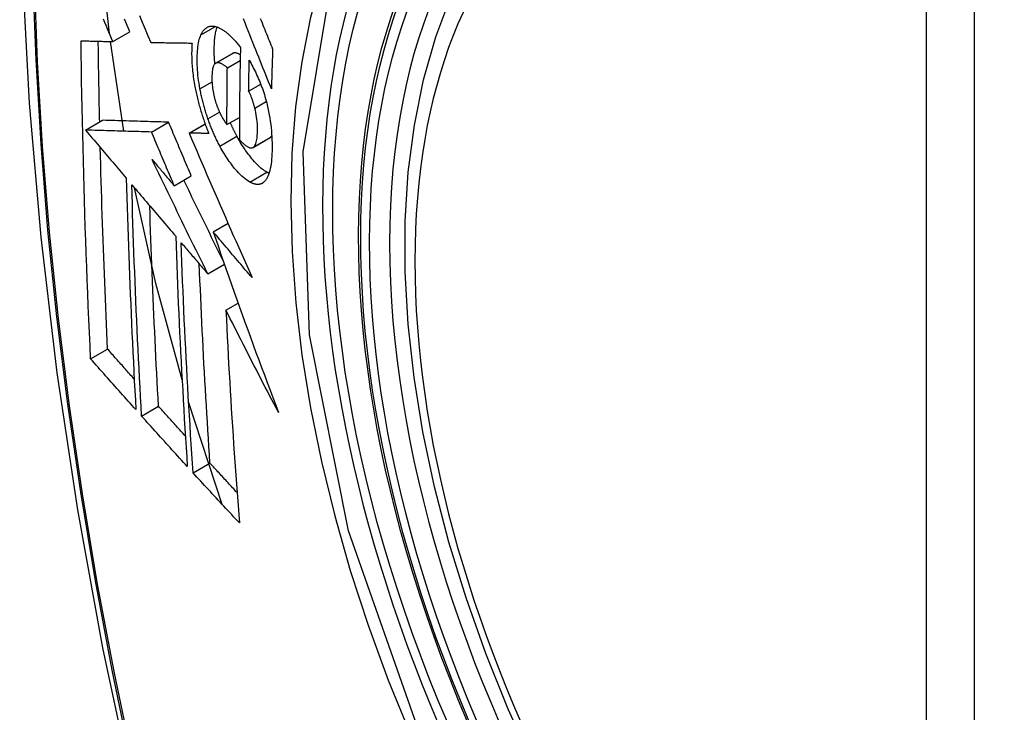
# Model space of a CAD drawing. Header units: inches. Extents: x 435.6 to 512.6, y 167.3 to 237.6.
# Tile 88 of 115: x 492.285 to 492.625, y 203.053 to 203.292. Entities that reach past the tile are written whole.
import ezdxf

# ---------------------------------------------------------------- set-up
doc = ezdxf.new("R2010")
doc.units = ezdxf.units.IN
doc.header["$MEASUREMENT"] = 0
doc.layers.add('Visible Edges(ANSI)', color=7, linetype='Continuous', lineweight=25)
doc.layers.add('Visible Tangent Edges(ANSI)', color=7, linetype='Continuous', lineweight=25)

msp = doc.modelspace()

# ---------------------------------------------------------------- linework, layer by layer
at = {"layer": 'Visible Edges(ANSI)'}
for p, q in [((492.31674, 203.28461), (492.32263, 203.28801)), ((492.32057, 203.25364), (492.31591, 203.28463)), ((492.32983, 203.28433), (492.32994, 203.28432)), ((492.35227, 203.27713), (492.35816, 203.28053)), ((492.35633, 203.27555), (492.36076, 203.2781)), ((492.36369, 203.26748), (492.36785, 203.26987)), ((492.35619, 203.25591), (492.3605, 203.25839)), ((492.30731, 203.25403), (492.3132, 203.25742)), ((492.3132, 203.25742), (492.3132, 203.25742)), ((492.33011, 203.25336), (492.33601, 203.25676)), ((492.34309, 203.25301), (492.34862, 203.2562)), ((492.30731, 203.25403), (492.30731, 203.25403)), ((492.34325, 203.25301), (492.34309, 203.25301)), ((492.36519, 203.24803), (492.37109, 203.25143)), ((492.37109, 203.25143), (492.37114, 203.25146)), ((492.33797, 203.23478), (492.34387, 203.23817)), ((492.35143, 203.21888), (492.35656, 203.22184)), ((492.34956, 203.20436), (492.35531, 203.20768)), ((492.35584, 203.19178), (492.36006, 203.19421)), ((492.30906, 203.17498), (492.31492, 203.17836)), ((492.35456, 203.12465), (492.34293, 203.16015)), ((492.32668, 203.15522), (492.33253, 203.15859)), ((492.34448, 203.13559), (492.35032, 203.13895))]:
    msp.add_line(p, q, dxfattribs=at)
at = {"layer": 'Visible Edges(ANSI)', "flags": 128}
for points in [[(492.33856, 203.68702), (492.32572, 203.64891), (492.31467, 203.60967), (492.30537, 203.56939), (492.29782, 203.52811), (492.29198, 203.48592), (492.28783, 203.44288), (492.28536, 203.39904), (492.28454, 203.35446), (492.28535, 203.30922), (492.28778, 203.26336), (492.2918, 203.21697), (492.2974, 203.17009), (492.30454, 203.1228), (492.31322, 203.07517), (492.32341, 203.02725), (492.33509, 202.97913)], [(492.46202, 203.03491), (492.45344, 203.05392), (492.4457, 203.07311), (492.43885, 203.09237), (492.43291, 203.11163), (492.42792, 203.13081), (492.42389, 203.14981), (492.42085, 203.16857), (492.41882, 203.18698), (492.41781, 203.20499), (492.41783, 203.2225), (492.41889, 203.23946), (492.42099, 203.25578), (492.42414, 203.27139), (492.42835, 203.28622), (492.43361, 203.3002), (492.43991, 203.31327), (492.44724, 203.32533), (492.45558, 203.33633), (492.46491, 203.34617), (492.47516, 203.35478), (492.48627, 203.36209)], [(492.31558, 203.28735), (492.31344, 203.30736), (492.31196, 203.32711)], [(492.32593, 203.29361), (492.32691, 203.29128), (492.32789, 203.28895), (492.32886, 203.28663), (492.32983, 203.28433)], [(492.37155, 203.26828), (492.37107, 203.26948), (492.37059, 203.27068), (492.37011, 203.27189), (492.36962, 203.27309), (492.36913, 203.27431), (492.36865, 203.27553), (492.36815, 203.27675), (492.36766, 203.27799), (492.36716, 203.27924), (492.36666, 203.28049), (492.36615, 203.28176), (492.36564, 203.28304), (492.36512, 203.28433), (492.3646, 203.28564), (492.36407, 203.28696), (492.36353, 203.2883), (492.36299, 203.28966), (492.36244, 203.29103), (492.36188, 203.29243)], [(492.36768, 203.29263), (492.368, 203.29185), (492.36831, 203.29108), (492.36863, 203.2903), (492.36894, 203.28953), (492.36925, 203.28877), (492.36956, 203.288), (492.36987, 203.28724), (492.37017, 203.28648), (492.37048, 203.28573), (492.37078, 203.28498), (492.37109, 203.28423), (492.37139, 203.28348), (492.37169, 203.28274), (492.37199, 203.282)], [(492.31674, 203.28461), (492.31627, 203.28571), (492.3158, 203.28681), (492.31534, 203.28791), (492.31487, 203.28901), (492.31441, 203.29011), (492.31394, 203.29121), (492.31347, 203.29231)], [(492.32263, 203.28801), (492.32217, 203.28911), (492.3217, 203.29021), (492.32124, 203.2913), (492.32077, 203.2924)], [(492.3472, 203.28695), (492.34731, 203.28717), (492.34742, 203.28739), (492.34753, 203.28759), (492.34764, 203.28778), (492.34776, 203.28797), (492.34788, 203.28815), (492.34801, 203.28832), (492.34813, 203.28849), (492.34827, 203.28864), (492.3484, 203.28879), (492.34854, 203.28893), (492.34868, 203.28906), (492.34882, 203.28918), (492.34897, 203.28929), (492.34912, 203.2894), (492.34927, 203.28949), (492.34942, 203.28958), (492.34958, 203.28966), (492.34974, 203.28972), (492.3499, 203.28978), (492.35007, 203.28983), (492.35023, 203.28988), (492.3504, 203.28991), (492.35058, 203.28994)], [(492.35058, 203.28994), (492.35076, 203.28995), (492.35094, 203.28996), (492.35113, 203.28996), (492.35132, 203.28996), (492.35151, 203.28994), (492.3517, 203.28992), (492.35189, 203.28989), (492.35208, 203.28985), (492.35228, 203.28981), (492.35247, 203.28975), (492.35267, 203.28969), (492.35287, 203.28963), (492.35307, 203.28955), (492.35327, 203.28947), (492.35347, 203.28938), (492.35367, 203.28928), (492.35388, 203.28918), (492.35408, 203.28907), (492.35429, 203.28895), (492.3545, 203.28883), (492.3547, 203.2887), (492.35491, 203.28856), (492.35513, 203.28841), (492.35534, 203.28826)], [(492.35202, 203.27694), (492.35196, 203.27758), (492.35192, 203.27821), (492.35188, 203.27883), (492.35185, 203.27945), (492.35182, 203.28006), (492.3518, 203.28066), (492.3518, 203.28125), (492.35179, 203.28184), (492.3518, 203.28242), (492.35181, 203.28298), (492.35183, 203.28354), (492.35186, 203.28409), (492.35189, 203.28462), (492.35193, 203.28515), (492.35198, 203.28566), (492.35204, 203.28617), (492.3521, 203.28666), (492.35218, 203.28713), (492.35226, 203.28759), (492.35235, 203.28804), (492.35245, 203.28846), (492.35256, 203.28887), (492.35268, 203.28927), (492.35281, 203.28964)], [(492.34686, 203.2683), (492.34669, 203.26926), (492.34654, 203.27021), (492.3464, 203.27115), (492.34628, 203.27208), (492.34617, 203.273), (492.34609, 203.27391), (492.34602, 203.2748), (492.34596, 203.27568), (492.34593, 203.27655), (492.3459, 203.27741), (492.3459, 203.27824), (492.3459, 203.27906), (492.34592, 203.27986), (492.34595, 203.28063), (492.346, 203.28139), (492.34607, 203.28213), (492.34615, 203.28284), (492.34625, 203.28352), (492.34636, 203.28418), (492.34649, 203.2848), (492.34664, 203.28539), (492.34681, 203.28595), (492.347, 203.28647), (492.3472, 203.28695)], [(492.35534, 203.28826), (492.35557, 203.2881), (492.35579, 203.28792), (492.35602, 203.28774), (492.35625, 203.28755), (492.35648, 203.28736), (492.35671, 203.28716), (492.35694, 203.28695), (492.35717, 203.28674), (492.3574, 203.28653), (492.35763, 203.2863), (492.35786, 203.28607), (492.35809, 203.28584), (492.35832, 203.2856), (492.35855, 203.28535), (492.35878, 203.2851), (492.35901, 203.28484), (492.35924, 203.28458), (492.35947, 203.28431), (492.35971, 203.28404), (492.35994, 203.28376), (492.36017, 203.28348), (492.3604, 203.28319), (492.36063, 203.28289), (492.36086, 203.28259)], [(492.30577, 203.28488), (492.30622, 203.28487), (492.30667, 203.28486), (492.30712, 203.28485), (492.30757, 203.28484), (492.30803, 203.28482), (492.30848, 203.28481), (492.30894, 203.2848), (492.30939, 203.28479), (492.30985, 203.28478), (492.31031, 203.28477), (492.31077, 203.28476), (492.31123, 203.28475), (492.31168, 203.28473), (492.31214, 203.28472), (492.3126, 203.28471), (492.31306, 203.2847), (492.31352, 203.28469), (492.31398, 203.28468), (492.31444, 203.28467), (492.3149, 203.28466), (492.31536, 203.28465), (492.31582, 203.28463), (492.31628, 203.28462), (492.31674, 203.28461)], [(492.30906, 203.17498), (492.30885, 203.17952), (492.30865, 203.18405), (492.30845, 203.1886), (492.30826, 203.19314), (492.30808, 203.19769), (492.30789, 203.20225), (492.30772, 203.2068), (492.30755, 203.21137), (492.30739, 203.21593), (492.30723, 203.22051), (492.30708, 203.22508), (492.30694, 203.22966), (492.3068, 203.23424), (492.30667, 203.23882), (492.30655, 203.2434), (492.30643, 203.24798), (492.30632, 203.25257), (492.30622, 203.25717), (492.30613, 203.26177), (492.30604, 203.26638), (492.30596, 203.271), (492.30589, 203.27562), (492.30583, 203.28025), (492.30577, 203.28488)], [(492.3122, 203.25684), (492.31217, 203.258), (492.31214, 203.25916), (492.31212, 203.26032), (492.3121, 203.26148), (492.31207, 203.26264), (492.31205, 203.2638), (492.31203, 203.26496), (492.312, 203.26612), (492.31198, 203.26728), (492.31196, 203.26844), (492.31194, 203.26961), (492.31192, 203.27077), (492.3119, 203.27193), (492.31188, 203.27309), (492.31186, 203.27425), (492.31184, 203.27542), (492.31182, 203.27658), (492.3118, 203.27774), (492.31179, 203.27891), (492.31177, 203.28007), (492.31175, 203.28124), (492.31174, 203.2824), (492.31172, 203.28357), (492.31171, 203.28473)], [(492.32994, 203.28432), (492.33052, 203.28431), (492.3311, 203.2843), (492.33168, 203.28429), (492.33227, 203.28428), (492.33285, 203.28427), (492.33344, 203.28426), (492.33403, 203.28425), (492.33462, 203.28424), (492.33521, 203.28423), (492.3358, 203.28422), (492.33639, 203.28421), (492.33698, 203.2842), (492.33758, 203.28419), (492.33817, 203.28418), (492.33876, 203.28417), (492.33936, 203.28416), (492.33995, 203.28415), (492.34055, 203.28414), (492.34114, 203.28413), (492.34174, 203.28412), (492.34233, 203.28412), (492.34293, 203.28411), (492.34352, 203.2841), (492.34412, 203.28409)], [(492.34412, 203.28409), (492.34408, 203.28355), (492.34405, 203.283), (492.34403, 203.28244), (492.34401, 203.28187), (492.344, 203.28129), (492.34399, 203.28071), (492.34399, 203.28011), (492.344, 203.27951), (492.34402, 203.2789), (492.34404, 203.27828), (492.34407, 203.27766), (492.3441, 203.27702), (492.34415, 203.27639), (492.3442, 203.27574), (492.34426, 203.27509), (492.34432, 203.27444), (492.34439, 203.27378), (492.34448, 203.27311), (492.34456, 203.27244), (492.34466, 203.27177), (492.34476, 203.27109), (492.34487, 203.27041), (492.34499, 203.26973), (492.34512, 203.26904)], [(492.36086, 203.28259), (492.36083, 203.28126), (492.3608, 203.27993), (492.36077, 203.27859), (492.36074, 203.27726), (492.36072, 203.27593), (492.36069, 203.2746), (492.36067, 203.27327), (492.36065, 203.27194), (492.36063, 203.27062), (492.36061, 203.26929), (492.36059, 203.26796), (492.36057, 203.26664), (492.36056, 203.26531), (492.36054, 203.26399), (492.36053, 203.26267), (492.36052, 203.26134), (492.36051, 203.26002), (492.3605, 203.2587), (492.36049, 203.25738), (492.36049, 203.25606), (492.36048, 203.25474), (492.36048, 203.25342), (492.36048, 203.2521), (492.36048, 203.25079)], [(492.35828, 203.28058), (492.35828, 203.28058), (492.35827, 203.28058), (492.35827, 203.28058), (492.35826, 203.28057), (492.35826, 203.28057), (492.35825, 203.28057), (492.35825, 203.28057), (492.35824, 203.28057), (492.35824, 203.28056), (492.35823, 203.28056), (492.35823, 203.28056), (492.35822, 203.28056), (492.35822, 203.28055), (492.35821, 203.28055), (492.35821, 203.28055), (492.3582, 203.28055), (492.3582, 203.28054), (492.35819, 203.28054), (492.35819, 203.28054), (492.35818, 203.28054), (492.35818, 203.28053), (492.35817, 203.28053), (492.35817, 203.28053), (492.35816, 203.28053)], [(492.3608, 203.28002), (492.36069, 203.28009), (492.36058, 203.28015), (492.36046, 203.28022), (492.36035, 203.28028), (492.36024, 203.28033), (492.36013, 203.28038), (492.36002, 203.28043), (492.35991, 203.28048), (492.3598, 203.28052), (492.35969, 203.28056), (492.35958, 203.28059), (492.35948, 203.28062), (492.35937, 203.28065), (492.35926, 203.28067), (492.35916, 203.28069), (492.35906, 203.2807), (492.35895, 203.2807), (492.35885, 203.2807), (492.35875, 203.2807), (492.35866, 203.28069), (492.35856, 203.28067), (492.35847, 203.28065), (492.35837, 203.28062), (492.35828, 203.28058)], [(492.37199, 203.282), (492.37197, 203.28143), (492.37195, 203.28085), (492.37193, 203.28028), (492.37191, 203.27971), (492.37188, 203.27914), (492.37186, 203.27857), (492.37185, 203.27799), (492.37183, 203.27742), (492.37181, 203.27685), (492.37179, 203.27628), (492.37177, 203.27571), (492.37175, 203.27514), (492.37173, 203.27456), (492.37171, 203.27399), (492.3717, 203.27342), (492.37168, 203.27285), (492.37166, 203.27228), (492.37165, 203.27171), (492.37163, 203.27114), (492.37161, 203.27057), (492.3716, 203.27), (492.37158, 203.26942), (492.37157, 203.26885), (492.37155, 203.26828)], [(492.35238, 203.27719), (492.35218, 203.27708), (492.352, 203.27692), (492.35183, 203.27672), (492.35168, 203.27647), (492.35154, 203.27619), (492.35142, 203.27587), (492.35132, 203.27552), (492.35124, 203.27514), (492.35116, 203.27473), (492.3511, 203.2743), (492.35106, 203.27385), (492.35103, 203.27338), (492.351, 203.27289), (492.35099, 203.2724), (492.35099, 203.27188), (492.351, 203.27135), (492.35101, 203.27081), (492.35104, 203.27026), (492.35108, 203.26969), (492.35114, 203.26912), (492.35121, 203.26853), (492.35129, 203.26794), (492.35139, 203.26734), (492.35151, 203.26673)], [(492.35633, 203.27555), (492.35616, 203.2757), (492.35598, 203.27584), (492.35581, 203.27598), (492.35563, 203.27612), (492.35545, 203.27625), (492.35528, 203.27637), (492.3551, 203.27649), (492.35493, 203.27661), (492.35475, 203.27671), (492.35458, 203.27681), (492.35441, 203.2769), (492.35424, 203.27698), (492.35407, 203.27706), (492.35391, 203.27712), (492.35375, 203.27718), (492.35358, 203.27723), (492.35342, 203.27726), (492.35327, 203.27729), (492.35311, 203.2773), (492.35296, 203.27731), (492.35281, 203.2773), (492.35266, 203.27727), (492.35252, 203.27724), (492.35238, 203.27719)], [(492.35619, 203.25591), (492.35619, 203.25673), (492.35619, 203.25754), (492.35619, 203.25836), (492.3562, 203.25918), (492.3562, 203.25999), (492.3562, 203.26081), (492.3562, 203.26162), (492.35621, 203.26244), (492.35621, 203.26326), (492.35622, 203.26408), (492.35622, 203.26489), (492.35623, 203.26571), (492.35623, 203.26653), (492.35624, 203.26735), (492.35625, 203.26817), (492.35625, 203.26899), (492.35626, 203.26981), (492.35627, 203.27063), (492.35628, 203.27145), (492.35629, 203.27227), (492.3563, 203.27309), (492.35631, 203.27391), (492.35632, 203.27473), (492.35633, 203.27555)], [(492.36369, 203.26748), (492.3637, 203.26792), (492.3637, 203.26837), (492.36371, 203.26881), (492.36372, 203.26926), (492.36373, 203.26971), (492.36374, 203.27015), (492.36374, 203.2706), (492.36375, 203.27104), (492.36376, 203.27149), (492.36377, 203.27194), (492.36378, 203.27238), (492.36379, 203.27283), (492.3638, 203.27327), (492.36381, 203.27372), (492.36382, 203.27417), (492.36382, 203.27461), (492.36383, 203.27506), (492.36384, 203.27551), (492.36385, 203.27595), (492.36386, 203.2764), (492.36387, 203.27685), (492.36389, 203.27729), (492.3639, 203.27774), (492.36391, 203.27819)], [(492.36391, 203.27819), (492.36421, 203.27764), (492.36451, 203.27708), (492.36481, 203.27651), (492.36511, 203.27593), (492.36541, 203.27535), (492.36571, 203.27475), (492.366, 203.27415), (492.36629, 203.27353), (492.36657, 203.27291), (492.36685, 203.27228), (492.36713, 203.27165), (492.3674, 203.271), (492.36767, 203.27035), (492.36793, 203.26969), (492.36818, 203.26902), (492.36842, 203.26834), (492.36866, 203.26766), (492.36889, 203.26697), (492.36912, 203.26628), (492.36933, 203.26558), (492.36953, 203.26488), (492.36973, 203.26417), (492.36992, 203.26346), (492.37009, 203.26274)], [(492.34512, 203.26904), (492.34521, 203.26854), (492.34531, 203.26804), (492.34541, 203.26754), (492.34552, 203.26704), (492.34563, 203.26654), (492.34574, 203.26604), (492.34586, 203.26554), (492.34597, 203.26504), (492.3461, 203.26453), (492.34622, 203.26403), (492.34635, 203.26353), (492.34648, 203.26303), (492.34662, 203.26253), (492.34676, 203.26203), (492.3469, 203.26153), (492.34704, 203.26103), (492.34719, 203.26053), (492.34734, 203.26004), (492.34749, 203.25954), (492.34765, 203.25905), (492.34781, 203.25856), (492.34797, 203.25807), (492.34814, 203.25758), (492.3483, 203.2571)], [(492.34961, 203.25796), (492.34946, 203.25838), (492.34932, 203.2588), (492.34918, 203.25923), (492.34904, 203.25965), (492.34891, 203.26008), (492.34878, 203.26051), (492.34865, 203.26093), (492.34852, 203.26136), (492.3484, 203.2618), (492.34827, 203.26223), (492.34815, 203.26266), (492.34804, 203.2631), (492.34792, 203.26353), (492.34781, 203.26397), (492.34771, 203.2644), (492.3476, 203.26483), (492.3475, 203.26527), (492.3474, 203.2657), (492.3473, 203.26613), (492.34721, 203.26657), (492.34712, 203.267), (492.34703, 203.26743), (492.34694, 203.26787), (492.34686, 203.2683)], [(492.35151, 203.26673), (492.35155, 203.26653), (492.3516, 203.26634), (492.35164, 203.26614), (492.35169, 203.26594), (492.35174, 203.26574), (492.35178, 203.26554), (492.35183, 203.26534), (492.35188, 203.26515), (492.35194, 203.26495), (492.35199, 203.26475), (492.35204, 203.26455), (492.3521, 203.26436), (492.35216, 203.26416), (492.35221, 203.26396), (492.35227, 203.26377), (492.35233, 203.26358), (492.35239, 203.26338), (492.35246, 203.26319), (492.35252, 203.263), (492.35259, 203.26281), (492.35265, 203.26262), (492.35272, 203.26243), (492.35279, 203.26224), (492.35286, 203.26206)], [(492.36581, 203.26164), (492.36574, 203.2619), (492.36567, 203.26217), (492.3656, 203.26243), (492.36553, 203.26269), (492.36546, 203.26296), (492.36538, 203.26322), (492.3653, 203.26348), (492.36522, 203.26374), (492.36514, 203.264), (492.36506, 203.26426), (492.36497, 203.26451), (492.36489, 203.26476), (492.3648, 203.26501), (492.36471, 203.26526), (492.36461, 203.2655), (492.36452, 203.26574), (492.36442, 203.26598), (492.36432, 203.26621), (492.36422, 203.26643), (492.36412, 203.26665), (492.36402, 203.26687), (492.36391, 203.26708), (492.3638, 203.26728), (492.36369, 203.26748)], [(492.35286, 203.26206), (492.35293, 203.26189), (492.35299, 203.26172), (492.35306, 203.26155), (492.35312, 203.26139), (492.35319, 203.26123), (492.35326, 203.26106), (492.35333, 203.2609), (492.3534, 203.26074), (492.35347, 203.26059), (492.35354, 203.26043), (492.35361, 203.26027), (492.35368, 203.26012), (492.35375, 203.25997), (492.35382, 203.25982), (492.35389, 203.25967), (492.35397, 203.25952), (492.35404, 203.25937), (492.35411, 203.25923), (492.35419, 203.25909), (492.35426, 203.25895), (492.35434, 203.25881), (492.35442, 203.25867), (492.3545, 203.25853), (492.35457, 203.2584)], [(492.37009, 203.26274), (492.37035, 203.2616), (492.37059, 203.26047), (492.3708, 203.25934), (492.371, 203.25822), (492.37117, 203.2571), (492.37132, 203.25599), (492.37145, 203.2549), (492.37156, 203.25382), (492.37164, 203.25276), (492.37171, 203.25172), (492.37176, 203.25069), (492.37179, 203.24967), (492.37181, 203.24868), (492.37181, 203.2477), (492.37179, 203.24674), (492.37176, 203.24581), (492.37171, 203.2449), (492.37164, 203.24401), (492.37156, 203.24316), (492.37145, 203.24234), (492.37133, 203.24155), (492.37118, 203.2408), (492.37102, 203.24009), (492.37083, 203.23942)], [(492.35457, 203.2584), (492.35464, 203.25829), (492.3547, 203.25818), (492.35477, 203.25806), (492.35484, 203.25795), (492.3549, 203.25784), (492.35497, 203.25773), (492.35504, 203.25762), (492.3551, 203.25752), (492.35517, 203.25741), (492.35524, 203.2573), (492.35531, 203.25719), (492.35537, 203.25709), (492.35544, 203.25698), (492.35551, 203.25688), (492.35558, 203.25677), (492.35565, 203.25667), (492.35572, 203.25657), (492.35578, 203.25647), (492.35585, 203.25638), (492.35592, 203.25628), (492.35599, 203.25618), (492.35606, 203.25609), (492.35612, 203.256), (492.35619, 203.25591)], [(492.36524, 203.24806), (492.36546, 203.24823), (492.36567, 203.24846), (492.36585, 203.24873), (492.36602, 203.24905), (492.36617, 203.24942), (492.3663, 203.24982), (492.36641, 203.25026), (492.3665, 203.25073), (492.36658, 203.25123), (492.36664, 203.25176), (492.36669, 203.25231), (492.36673, 203.25289), (492.36675, 203.25347), (492.36676, 203.2541), (492.36676, 203.25479), (492.36674, 203.25549), (492.3667, 203.25622), (492.36664, 203.25696), (492.36655, 203.25772), (492.36645, 203.2585), (492.36632, 203.25928), (492.36617, 203.26006), (492.366, 203.26085), (492.36581, 203.26164)], [(492.33601, 203.25676), (492.33512, 203.25678), (492.33424, 203.25681), (492.33336, 203.25683), (492.33247, 203.25686), (492.33158, 203.25688), (492.33069, 203.25691), (492.32979, 203.25693), (492.32889, 203.25696), (492.32798, 203.25699), (492.32706, 203.25701), (492.32614, 203.25704), (492.32521, 203.25707), (492.32428, 203.25709), (492.32333, 203.25712), (492.32237, 203.25715), (492.3214, 203.25718), (492.32042, 203.25721), (492.31943, 203.25724), (492.31843, 203.25727), (492.31741, 203.2573), (492.31638, 203.25733), (492.31534, 203.25736), (492.31428, 203.25739), (492.3132, 203.25742)], [(492.34387, 203.23817), (492.34354, 203.23895), (492.34321, 203.23972), (492.34288, 203.2405), (492.34255, 203.24127), (492.34222, 203.24204), (492.34189, 203.24282), (492.34156, 203.24359), (492.34123, 203.24437), (492.34091, 203.24514), (492.34058, 203.24592), (492.34025, 203.24669), (492.33992, 203.24747), (492.33959, 203.24824), (492.33927, 203.24902), (492.33894, 203.24979), (492.33861, 203.25057), (492.33829, 203.25134), (492.33796, 203.25212), (492.33763, 203.25289), (492.33731, 203.25366), (492.33698, 203.25444), (492.33666, 203.25521), (492.33633, 203.25598), (492.33601, 203.25676)], [(492.3483, 203.2571), (492.34837, 203.25691), (492.34843, 203.25673), (492.3485, 203.25655), (492.34856, 203.25637), (492.34863, 203.25619), (492.34869, 203.25601), (492.34876, 203.25583), (492.34882, 203.25565), (492.34889, 203.25547), (492.34896, 203.2553), (492.34902, 203.25512), (492.34909, 203.25494), (492.34916, 203.25476), (492.34922, 203.25459), (492.34929, 203.25441), (492.34936, 203.25424), (492.34943, 203.25406), (492.3495, 203.25389), (492.34957, 203.25371), (492.34964, 203.25354), (492.34971, 203.25336), (492.34978, 203.25319), (492.34985, 203.25302), (492.34992, 203.25284)], [(492.35375, 203.24848), (492.35356, 203.24884), (492.35337, 203.2492), (492.35318, 203.24956), (492.353, 203.24993), (492.35281, 203.2503), (492.35263, 203.25067), (492.35245, 203.25105), (492.35226, 203.25143), (492.35209, 203.25181), (492.35191, 203.2522), (492.35173, 203.25259), (492.35156, 203.25298), (492.35139, 203.25338), (492.35122, 203.25378), (492.35105, 203.25418), (492.35088, 203.25459), (492.35071, 203.255), (492.35055, 203.25541), (492.35039, 203.25583), (492.35023, 203.25625), (492.35007, 203.25667), (492.34992, 203.2571), (492.34976, 203.25753), (492.34961, 203.25796)], [(492.35965, 203.25187), (492.35955, 203.25206), (492.35945, 203.25225), (492.35935, 203.25244), (492.35925, 203.25263), (492.35915, 203.25282), (492.35906, 203.25301), (492.35896, 203.2532), (492.35886, 203.25339), (492.35877, 203.25358), (492.35867, 203.25378), (492.35857, 203.25397), (492.35848, 203.25417), (492.35838, 203.25437), (492.35829, 203.25456), (492.35819, 203.25476), (492.3581, 203.25496), (492.35801, 203.25516), (492.35791, 203.25536), (492.35782, 203.25556), (492.35773, 203.25577), (492.35764, 203.25597), (492.35755, 203.25618), (492.35746, 203.25638), (492.35737, 203.25659)], [(492.33011, 203.25336), (492.32923, 203.25339), (492.32835, 203.25341), (492.32746, 203.25344), (492.32657, 203.25346), (492.32568, 203.25349), (492.32479, 203.25351), (492.32389, 203.25354), (492.32299, 203.25357), (492.32208, 203.25359), (492.32117, 203.25362), (492.32025, 203.25365), (492.31932, 203.25367), (492.31838, 203.2537), (492.31743, 203.25373), (492.31648, 203.25376), (492.31551, 203.25379), (492.31453, 203.25381), (492.31354, 203.25384), (492.31254, 203.25387), (492.31152, 203.2539), (492.31049, 203.25393), (492.30944, 203.25396), (492.30838, 203.25399), (492.30731, 203.25403)], [(492.30731, 203.25403), (492.30789, 203.25334), (492.30848, 203.25264), (492.30906, 203.25195), (492.30965, 203.25126), (492.31023, 203.25057), (492.31082, 203.24988), (492.31141, 203.24919), (492.31199, 203.24849), (492.31258, 203.2478), (492.31317, 203.24711), (492.31375, 203.24641), (492.31434, 203.24572), (492.31493, 203.24503), (492.31552, 203.24433), (492.3161, 203.24364), (492.31669, 203.24295), (492.31728, 203.24226), (492.31787, 203.24156), (492.31845, 203.24087), (492.31904, 203.24018), (492.31963, 203.23949), (492.32021, 203.23879), (492.3208, 203.2381), (492.32139, 203.23741)], [(492.33797, 203.23478), (492.33764, 203.23555), (492.33731, 203.23633), (492.33699, 203.2371), (492.33666, 203.23788), (492.33633, 203.23865), (492.336, 203.23943), (492.33567, 203.2402), (492.33534, 203.24097), (492.33501, 203.24175), (492.33468, 203.24252), (492.33436, 203.2433), (492.33403, 203.24407), (492.3337, 203.24485), (492.33337, 203.24562), (492.33305, 203.2464), (492.33272, 203.24717), (492.33239, 203.24795), (492.33207, 203.24872), (492.33174, 203.24949), (492.33141, 203.25027), (492.33109, 203.25104), (492.33076, 203.25182), (492.33044, 203.25259), (492.33011, 203.25336)], [(492.34309, 203.25301), (492.34396, 203.25097), (492.34484, 203.24892), (492.34572, 203.24687), (492.3466, 203.24481), (492.34749, 203.24274), (492.34838, 203.24067), (492.34928, 203.23859), (492.35018, 203.2365), (492.35108, 203.23442), (492.35199, 203.23233), (492.3529, 203.23023), (492.35381, 203.22814), (492.35472, 203.22604), (492.35564, 203.22394), (492.35655, 203.22185), (492.35747, 203.21975), (492.35839, 203.21765), (492.35932, 203.21556), (492.36024, 203.21346), (492.36117, 203.21137), (492.36209, 203.20928), (492.36302, 203.2072), (492.36394, 203.20512), (492.36487, 203.20304)], [(492.34992, 203.25284), (492.34964, 203.25285), (492.34936, 203.25286), (492.34909, 203.25286), (492.34881, 203.25287), (492.34853, 203.25288), (492.34825, 203.25288), (492.34797, 203.25289), (492.34769, 203.2529), (492.34741, 203.2529), (492.34713, 203.25291), (492.34686, 203.25292), (492.34658, 203.25292), (492.3463, 203.25293), (492.34602, 203.25294), (492.34574, 203.25295), (492.34547, 203.25295), (492.34519, 203.25296), (492.34491, 203.25297), (492.34463, 203.25297), (492.34436, 203.25298), (492.34408, 203.25299), (492.34381, 203.25299), (492.34353, 203.253), (492.34325, 203.25301)], [(492.37003, 203.23943), (492.36961, 203.23967), (492.36919, 203.23994), (492.36877, 203.24024), (492.36834, 203.24057), (492.36791, 203.24092), (492.36747, 203.24131), (492.36704, 203.24172), (492.3666, 203.24215), (492.36616, 203.2426), (492.36571, 203.24308), (492.36527, 203.24358), (492.36483, 203.2441), (492.36439, 203.24464), (492.36395, 203.24519), (492.36351, 203.24576), (492.36308, 203.24636), (492.36264, 203.24697), (492.3622, 203.24761), (492.36177, 203.24827), (492.36134, 203.24895), (492.36091, 203.24965), (492.36049, 203.25037), (492.36007, 203.25111), (492.35965, 203.25187)], [(492.37114, 203.25146), (492.37116, 203.25147), (492.37119, 203.25149), (492.37121, 203.25151), (492.37124, 203.25153), (492.37126, 203.25155), (492.37129, 203.25157), (492.37131, 203.25159), (492.37134, 203.25161), (492.37136, 203.25163), (492.37139, 203.25165), (492.37141, 203.25168), (492.37143, 203.2517), (492.37146, 203.25172), (492.37148, 203.25175), (492.3715, 203.25178), (492.37152, 203.2518), (492.37155, 203.25183), (492.37157, 203.25186), (492.37159, 203.25188), (492.37161, 203.25191), (492.37163, 203.25194), (492.37165, 203.25197), (492.37167, 203.252), (492.37169, 203.25203)], [(492.36414, 203.23603), (492.36358, 203.23635), (492.36302, 203.23673), (492.36245, 203.23716), (492.36188, 203.23764), (492.36131, 203.23816), (492.36074, 203.23871), (492.36021, 203.23926), (492.35972, 203.2398), (492.35926, 203.24032), (492.35885, 203.2408), (492.35848, 203.24126), (492.3581, 203.24173), (492.35773, 203.24221), (492.35736, 203.2427), (492.357, 203.24321), (492.35663, 203.24374), (492.35626, 203.24428), (492.3559, 203.24483), (492.35554, 203.2454), (492.35518, 203.24598), (492.35482, 203.24658), (492.35446, 203.2472), (492.35411, 203.24783), (492.35375, 203.24848)], [(492.36048, 203.25079), (492.36069, 203.25055), (492.3609, 203.25032), (492.36112, 203.2501), (492.36133, 203.24988), (492.36154, 203.24967), (492.36176, 203.24947), (492.36197, 203.24927), (492.36218, 203.24909), (492.36239, 203.24891), (492.3626, 203.24875), (492.3628, 203.24859), (492.36301, 203.24845), (492.36322, 203.24832), (492.36342, 203.24821), (492.36362, 203.2481), (492.36382, 203.24802), (492.36401, 203.24795), (492.36421, 203.2479), (492.36439, 203.24787), (492.36457, 203.24787), (492.36475, 203.24788), (492.36492, 203.24791), (492.36508, 203.24797), (492.36524, 203.24806)], [(492.31492, 203.17836), (492.31479, 203.18124), (492.31466, 203.18413), (492.31454, 203.18701), (492.31441, 203.1899), (492.31429, 203.19279), (492.31417, 203.19568), (492.31405, 203.19857), (492.31393, 203.20146), (492.31382, 203.20435), (492.31371, 203.20725), (492.3136, 203.21014), (492.31349, 203.21304), (492.31339, 203.21594), (492.31328, 203.21885), (492.31318, 203.22175), (492.31309, 203.22466), (492.31299, 203.22757), (492.3129, 203.23048), (492.31281, 203.23339), (492.31272, 203.23631), (492.31264, 203.23923), (492.31256, 203.24215), (492.31248, 203.24508), (492.31241, 203.248)], [(492.34956, 203.20436), (492.34874, 203.20601), (492.34793, 203.20765), (492.34712, 203.20929), (492.3463, 203.21094), (492.34549, 203.21259), (492.34468, 203.21424), (492.34387, 203.21589), (492.34306, 203.21754), (492.34225, 203.21919), (492.34145, 203.22085), (492.34064, 203.2225), (492.33983, 203.22415), (492.33903, 203.2258), (492.33823, 203.22745), (492.33743, 203.2291), (492.33663, 203.23075), (492.33583, 203.2324), (492.33503, 203.23405), (492.33424, 203.23569), (492.33345, 203.23733), (492.33266, 203.23897), (492.33187, 203.24061), (492.33108, 203.24224), (492.3303, 203.24388)], [(492.3303, 203.24388), (492.33062, 203.2435), (492.33093, 203.24312), (492.33125, 203.24274), (492.33157, 203.24236), (492.33189, 203.24198), (492.33221, 203.2416), (492.33253, 203.24122), (492.33285, 203.24084), (492.33317, 203.24047), (492.33349, 203.24009), (492.33381, 203.23971), (492.33413, 203.23933), (492.33445, 203.23895), (492.33477, 203.23857), (492.33509, 203.23819), (492.33541, 203.23781), (492.33573, 203.23743), (492.33605, 203.23705), (492.33637, 203.23667), (492.33669, 203.2363), (492.33701, 203.23592), (492.33733, 203.23554), (492.33765, 203.23516), (492.33797, 203.23478)], [(492.37083, 203.23942), (492.37075, 203.23918), (492.37067, 203.23894), (492.37059, 203.23871), (492.37051, 203.23849), (492.37042, 203.23828), (492.37033, 203.23807), (492.37023, 203.23786), (492.37014, 203.23767), (492.37004, 203.23748), (492.36994, 203.2373), (492.36983, 203.23712), (492.36972, 203.23696), (492.36961, 203.2368), (492.3695, 203.23665), (492.36938, 203.2365), (492.36926, 203.23637), (492.36913, 203.23624), (492.36901, 203.23612), (492.36888, 203.236), (492.36875, 203.2359), (492.36862, 203.2358), (492.36848, 203.23571), (492.36834, 203.23563), (492.3682, 203.23556)], [(492.37072, 203.23909), (492.37069, 203.2391), (492.37067, 203.23911), (492.37064, 203.23913), (492.37061, 203.23914), (492.37058, 203.23915), (492.37055, 203.23916), (492.37052, 203.23918), (492.3705, 203.23919), (492.37047, 203.2392), (492.37044, 203.23922), (492.37041, 203.23923), (492.37038, 203.23925), (492.37035, 203.23926), (492.37032, 203.23927), (492.37029, 203.23929), (492.37027, 203.2393), (492.37024, 203.23932), (492.37021, 203.23933), (492.37018, 203.23935), (492.37015, 203.23936), (492.37012, 203.23938), (492.37009, 203.23939), (492.37006, 203.23941), (492.37003, 203.23943)], [(492.32139, 203.23741), (492.32148, 203.23405), (492.32157, 203.2307), (492.32167, 203.22734), (492.32178, 203.22399), (492.32189, 203.22064), (492.322, 203.21729), (492.32212, 203.21395), (492.32224, 203.2106), (492.32237, 203.20726), (492.3225, 203.20392), (492.32263, 203.20058), (492.32277, 203.19724), (492.32291, 203.19391), (492.32305, 203.19058), (492.3232, 203.18725), (492.32336, 203.18393), (492.32351, 203.18061), (492.32367, 203.17729), (492.32383, 203.17397), (492.324, 203.17066), (492.32417, 203.16735), (492.32434, 203.16404), (492.32452, 203.16073), (492.3247, 203.15743)], [(492.3233, 203.23516), (492.32393, 203.23442), (492.32456, 203.23368), (492.32519, 203.23294), (492.32582, 203.2322), (492.32645, 203.23146), (492.32708, 203.23071), (492.32771, 203.22997), (492.32834, 203.22923), (492.32897, 203.22848), (492.32961, 203.22774), (492.33024, 203.227), (492.33087, 203.22625), (492.3315, 203.22551), (492.33214, 203.22476), (492.33277, 203.22402), (492.3334, 203.22328), (492.33404, 203.22253), (492.33467, 203.22179), (492.3353, 203.22105), (492.33594, 203.2203), (492.33657, 203.21956), (492.3372, 203.21882), (492.33784, 203.21808), (492.33847, 203.21734)], [(492.32668, 203.15522), (492.3265, 203.15852), (492.32632, 203.16182), (492.32614, 203.16513), (492.32597, 203.16843), (492.3258, 203.17174), (492.32563, 203.17506), (492.32547, 203.17837), (492.32531, 203.18169), (492.32515, 203.18501), (492.325, 203.18833), (492.32485, 203.19166), (492.32471, 203.19499), (492.32457, 203.19832), (492.32443, 203.20166), (492.3243, 203.205), (492.32417, 203.20834), (492.32405, 203.21168), (492.32393, 203.21503), (492.32381, 203.21838), (492.3237, 203.22173), (492.32359, 203.22509), (492.32349, 203.22844), (492.32339, 203.2318), (492.3233, 203.23516)], [(492.3549, 203.20885), (492.35433, 203.21), (492.35375, 203.21116), (492.35318, 203.21232), (492.35261, 203.21347), (492.35204, 203.21463), (492.35147, 203.21579), (492.3509, 203.21695), (492.35033, 203.21811), (492.34976, 203.21928), (492.34919, 203.22044), (492.34862, 203.2216), (492.34806, 203.22276), (492.34749, 203.22392), (492.34692, 203.22508), (492.34636, 203.22625), (492.34579, 203.22741), (492.34522, 203.22857), (492.34466, 203.22973), (492.3441, 203.23089), (492.34353, 203.23205), (492.34297, 203.23321), (492.34241, 203.23437), (492.34185, 203.23553), (492.34129, 203.23669)], [(492.3682, 203.23556), (492.36805, 203.23549), (492.3679, 203.23543), (492.36775, 203.23538), (492.36759, 203.23534), (492.36744, 203.2353), (492.36728, 203.23528), (492.36712, 203.23526), (492.36695, 203.23525), (492.36679, 203.23524), (492.36662, 203.23524), (492.36646, 203.23526), (492.36629, 203.23527), (492.36612, 203.2353), (492.36594, 203.23533), (492.36577, 203.23537), (492.36559, 203.23542), (492.36542, 203.23547), (492.36524, 203.23553), (492.36506, 203.2356), (492.36488, 203.23567), (492.36469, 203.23575), (492.36451, 203.23584), (492.36432, 203.23593), (492.36414, 203.23603)], [(492.34067, 203.16773), (492.33166, 203.20102), (492.32424, 203.23406)], [(492.33253, 203.15859), (492.33238, 203.16146), (492.33222, 203.16432), (492.33207, 203.16719), (492.33192, 203.17006), (492.33177, 203.17293), (492.33163, 203.17581), (492.33148, 203.17868), (492.33134, 203.18156), (492.33121, 203.18444), (492.33107, 203.18732), (492.33094, 203.19021), (492.33081, 203.19309), (492.33068, 203.19598), (492.33056, 203.19887), (492.33044, 203.20176), (492.33032, 203.20466), (492.33021, 203.20755), (492.3301, 203.21045), (492.32999, 203.21335), (492.32988, 203.21625), (492.32978, 203.21916), (492.32968, 203.22206), (492.32959, 203.22496), (492.3295, 203.22787)], [(492.36487, 203.20304), (492.36431, 203.2037), (492.36375, 203.20436), (492.36319, 203.20502), (492.36263, 203.20568), (492.36207, 203.20634), (492.36151, 203.207), (492.36094, 203.20766), (492.36038, 203.20832), (492.35982, 203.20898), (492.35926, 203.20964), (492.3587, 203.21031), (492.35814, 203.21097), (492.35758, 203.21163), (492.35702, 203.21229), (492.35646, 203.21295), (492.3559, 203.21361), (492.35534, 203.21427), (492.35478, 203.21493), (492.35422, 203.21559), (492.35366, 203.21625), (492.3531, 203.21691), (492.35254, 203.21757), (492.35199, 203.21823), (492.35143, 203.21888)], [(492.35143, 203.21888), (492.35232, 203.21629), (492.35322, 203.21369), (492.35412, 203.21109), (492.35502, 203.20848), (492.35593, 203.20588), (492.35685, 203.20328), (492.35776, 203.20067), (492.35868, 203.19807), (492.35961, 203.19546), (492.36054, 203.19286), (492.36147, 203.19025), (492.36241, 203.18764), (492.36336, 203.18504), (492.36431, 203.18243), (492.36526, 203.17982), (492.36622, 203.17722), (492.36718, 203.17461), (492.36815, 203.17201), (492.36912, 203.16941), (492.37009, 203.1668), (492.37108, 203.1642), (492.37206, 203.1616), (492.37306, 203.159), (492.37405, 203.15641)], [(492.33847, 203.21734), (492.33858, 203.21399), (492.3387, 203.21065), (492.33882, 203.20731), (492.33895, 203.20398), (492.33908, 203.20065), (492.33922, 203.19732), (492.33937, 203.19399), (492.33952, 203.19066), (492.33967, 203.18734), (492.33983, 203.18401), (492.33999, 203.18069), (492.34016, 203.17737), (492.34033, 203.17405), (492.34051, 203.17074), (492.34069, 203.16743), (492.34088, 203.16412), (492.34106, 203.16081), (492.34126, 203.15751), (492.34145, 203.15421), (492.34165, 203.15091), (492.34186, 203.14762), (492.34207, 203.14433), (492.34228, 203.14104), (492.34249, 203.13776)], [(492.34448, 203.13559), (492.34426, 203.13887), (492.34405, 203.14216), (492.34383, 203.14546), (492.34363, 203.14875), (492.34342, 203.15205), (492.34322, 203.15535), (492.34302, 203.15866), (492.34283, 203.16196), (492.34264, 203.16527), (492.34246, 203.16858), (492.34227, 203.17189), (492.3421, 203.17521), (492.34193, 203.17852), (492.34176, 203.18184), (492.3416, 203.18515), (492.34144, 203.18847), (492.34129, 203.19179), (492.34114, 203.19511), (492.341, 203.19843), (492.34086, 203.20176), (492.34073, 203.20509), (492.3406, 203.20843), (492.34048, 203.21177), (492.34037, 203.21511)], [(492.34037, 203.21511), (492.34075, 203.21466), (492.34113, 203.21421), (492.34151, 203.21377), (492.3419, 203.21332), (492.34228, 203.21287), (492.34266, 203.21242), (492.34304, 203.21198), (492.34343, 203.21153), (492.34381, 203.21108), (492.34419, 203.21063), (492.34457, 203.21018), (492.34496, 203.20974), (492.34534, 203.20929), (492.34572, 203.20884), (492.34611, 203.20839), (492.34649, 203.20794), (492.34687, 203.2075), (492.34726, 203.20705), (492.34764, 203.2066), (492.34802, 203.20615), (492.34841, 203.20571), (492.34879, 203.20526), (492.34917, 203.20481), (492.34956, 203.20436)], [(492.35032, 203.13895), (492.35014, 203.14179), (492.34995, 203.14464), (492.34977, 203.14748), (492.34959, 203.15033), (492.34941, 203.15318), (492.34924, 203.15604), (492.34907, 203.1589), (492.3489, 203.16176), (492.34873, 203.16462), (492.34857, 203.16748), (492.34841, 203.17035), (492.34825, 203.17322), (492.3481, 203.17609), (492.34795, 203.17896), (492.3478, 203.18184), (492.34766, 203.18471), (492.34752, 203.18759), (492.34738, 203.19047), (492.34725, 203.19335), (492.34712, 203.19623), (492.34699, 203.19911), (492.34687, 203.202), (492.34675, 203.20488), (492.34664, 203.20777)], [(492.37405, 203.15641), (492.37328, 203.15788), (492.3725, 203.15935), (492.37173, 203.16082), (492.37095, 203.16229), (492.37018, 203.16377), (492.36941, 203.16524), (492.36864, 203.16672), (492.36788, 203.16819), (492.36711, 203.16967), (492.36635, 203.17114), (492.36559, 203.17262), (492.36483, 203.1741), (492.36407, 203.17557), (492.36331, 203.17705), (492.36256, 203.17853), (492.3618, 203.18), (492.36105, 203.18148), (492.3603, 203.18295), (492.35955, 203.18442), (492.3588, 203.1859), (492.35806, 203.18737), (492.35732, 203.18884), (492.35658, 203.19031), (492.35584, 203.19178)], [(492.35584, 203.19178), (492.35598, 203.18867), (492.35613, 203.18556), (492.35628, 203.18245), (492.35644, 203.17935), (492.3566, 203.17625), (492.35677, 203.17315), (492.35695, 203.17005), (492.35713, 203.16696), (492.35731, 203.16388), (492.3575, 203.16079), (492.35769, 203.15772), (492.35789, 203.15464), (492.35809, 203.15158), (492.35829, 203.14852), (492.3585, 203.14546), (492.35871, 203.14241), (492.35893, 203.13937), (492.35915, 203.13633), (492.35937, 203.1333), (492.35959, 203.13028), (492.35982, 203.12726), (492.36005, 203.12425), (492.36028, 203.12125), (492.36052, 203.11826)], [(492.32414, 203.16798), (492.32375, 203.16841), (492.32337, 203.16884), (492.32298, 203.16928), (492.3226, 203.16971), (492.32221, 203.17014), (492.32183, 203.17057), (492.32144, 203.17101), (492.32106, 203.17144), (492.32067, 203.17187), (492.32029, 203.17231), (492.31991, 203.17274), (492.31952, 203.17317), (492.31914, 203.1736), (492.31875, 203.17404), (492.31837, 203.17447), (492.31799, 203.1749), (492.3176, 203.17533), (492.31722, 203.17577), (492.31684, 203.1762), (492.31645, 203.17663), (492.31607, 203.17706), (492.31569, 203.17749), (492.31531, 203.17793), (492.31492, 203.17836)], [(492.3247, 203.15743), (492.32404, 203.15816), (492.32339, 203.15889), (492.32274, 203.15962), (492.32208, 203.16035), (492.32143, 203.16108), (492.32077, 203.16181), (492.32012, 203.16254), (492.31947, 203.16327), (492.31881, 203.16401), (492.31816, 203.16474), (492.31751, 203.16547), (492.31686, 203.1662), (492.31621, 203.16693), (492.31555, 203.16767), (492.3149, 203.1684), (492.31425, 203.16913), (492.3136, 203.16986), (492.31295, 203.17059), (492.3123, 203.17133), (492.31165, 203.17206), (492.31101, 203.17279), (492.31036, 203.17352), (492.30971, 203.17425), (492.30906, 203.17498)], [(492.34182, 203.1483), (492.34143, 203.14872), (492.34104, 203.14915), (492.34065, 203.14958), (492.34026, 203.15001), (492.33987, 203.15044), (492.33949, 203.15087), (492.3391, 203.1513), (492.33871, 203.15173), (492.33832, 203.15216), (492.33794, 203.15259), (492.33755, 203.15302), (492.33716, 203.15345), (492.33677, 203.15387), (492.33639, 203.1543), (492.336, 203.15473), (492.33562, 203.15516), (492.33523, 203.15559), (492.33484, 203.15602), (492.33446, 203.15645), (492.33407, 203.15688), (492.33369, 203.15731), (492.3333, 203.15773), (492.33292, 203.15816), (492.33253, 203.15859)], [(492.34249, 203.13776), (492.34183, 203.13849), (492.34116, 203.13921), (492.3405, 203.13994), (492.33984, 203.14067), (492.33918, 203.14139), (492.33852, 203.14212), (492.33786, 203.14285), (492.33719, 203.14358), (492.33653, 203.1443), (492.33587, 203.14503), (492.33521, 203.14576), (492.33455, 203.14649), (492.3339, 203.14722), (492.33324, 203.14794), (492.33258, 203.14867), (492.33192, 203.1494), (492.33126, 203.15013), (492.33061, 203.15086), (492.32995, 203.15158), (492.3293, 203.15231), (492.32864, 203.15304), (492.32799, 203.15377), (492.32733, 203.15449), (492.32668, 203.15522)], [(492.35971, 203.12876), (492.35931, 203.12918), (492.35892, 203.12961), (492.35853, 203.13003), (492.35814, 203.13046), (492.35774, 203.13088), (492.35735, 203.13131), (492.35696, 203.13173), (492.35657, 203.13216), (492.35617, 203.13258), (492.35578, 203.13301), (492.35539, 203.13343), (492.355, 203.13386), (492.35461, 203.13428), (492.35422, 203.13471), (492.35383, 203.13513), (492.35344, 203.13555), (492.35305, 203.13598), (492.35266, 203.1364), (492.35227, 203.13683), (492.35188, 203.13725), (492.35149, 203.13768), (492.3511, 203.1381), (492.35071, 203.13853), (492.35032, 203.13895)], [(492.36052, 203.11826), (492.35985, 203.11898), (492.35917, 203.1197), (492.3585, 203.12042), (492.35783, 203.12114), (492.35715, 203.12186), (492.35648, 203.12259), (492.35581, 203.12331), (492.35514, 203.12403), (492.35447, 203.12475), (492.3538, 203.12547), (492.35313, 203.1262), (492.35246, 203.12692), (492.35179, 203.12764), (492.35112, 203.12836), (492.35046, 203.12909), (492.34979, 203.12981), (492.34912, 203.13053), (492.34846, 203.13125), (492.34779, 203.13198), (492.34713, 203.1327), (492.34647, 203.13342), (492.3458, 203.13414), (492.34514, 203.13487), (492.34448, 203.13559)]]:
    msp.add_lwpolyline(points, dxfattribs=at)
at = {"layer": 'Visible Edges(ANSI)'}
msp.add_ellipse((492.63167, 203.08464), major_axis=(-0.15963, 0.2772), ratio=0.578093, dxfattribs=at)
msp.add_ellipse((492.63515, 203.08665), major_axis=(0.15718, -0.27294), ratio=0.578093, start_param=2.362013, end_param=7.062765, dxfattribs=at)
at = {"layer": 'Visible Tangent Edges(ANSI)'}
for p, q in [((492.59792, 203.34953), (492.59792, 202.86424)), ((492.61462, 202.86424), (492.61462, 203.34953)), ((492.3472, 203.28695), (492.35219, 203.28983)), ((492.35238, 203.27719), (492.35828, 203.28058)), ((492.34686, 203.2683), (492.35102, 203.27069)), ((492.36581, 203.26164), (492.36979, 203.26394)), ((492.34961, 203.25796), (492.35361, 203.26026)), ((492.30731, 203.25403), (492.3132, 203.25742)), ((492.34325, 203.25301), (492.34865, 203.25612)), ((492.35375, 203.24848), (492.35965, 203.25187)), ((492.36524, 203.24806), (492.37114, 203.25146)), ((492.36414, 203.23603), (492.37003, 203.23943)), ((492.3682, 203.23556), (492.36859, 203.23579))]:
    msp.add_line(p, q, dxfattribs=at)
at = {"layer": 'Visible Tangent Edges(ANSI)', "flags": 128}
for points in [[(492.31636, 203.574), (492.31055, 203.5496), (492.30542, 203.52462), (492.30096, 203.49909), (492.29719, 203.47303), (492.2941, 203.44647), (492.29171, 203.41946), (492.29, 203.39203), (492.28899, 203.36421), (492.28866, 203.33601), (492.28902, 203.30742), (492.29007, 203.27845), (492.2918, 203.24913), (492.29421, 203.21948), (492.2973, 203.18954), (492.30107, 203.15935), (492.30551, 203.12891), (492.31063, 203.09823), (492.31641, 203.06735), (492.32285, 203.03629), (492.32996, 203.00507), (492.33772, 202.97371)], [(492.3385, 202.97348), (492.33073, 203.00476), (492.32361, 203.03591), (492.31715, 203.06691), (492.31135, 203.09773), (492.30621, 203.12835), (492.30175, 203.15873), (492.29797, 203.18887), (492.29487, 203.21875), (492.29244, 203.24834), (492.2907, 203.27761), (492.28965, 203.30652), (492.28929, 203.33503), (492.28962, 203.36316), (492.29064, 203.3909), (492.29235, 203.41825), (492.29476, 203.44516), (492.29786, 203.47162), (492.30165, 203.49757), (492.30612, 203.52299), (492.31127, 203.54785), (492.3171, 203.57212)], [(492.42248, 203.04645), (492.39826, 203.1156), (492.38474, 203.18331), (492.38253, 203.24654), (492.39174, 203.30213), (492.412, 203.34776), (492.44226, 203.38114), (492.48121, 203.40077), (492.5272, 203.40589), (492.57789, 203.39622), (492.63105, 203.37225)], [(492.43697, 203.38234), (492.42794, 203.37432), (492.41958, 203.36532), (492.41192, 203.35537), (492.40499, 203.34449), (492.3988, 203.33273), (492.39339, 203.3201), (492.38879, 203.30666), (492.38501, 203.29249), (492.38206, 203.27762), (492.37994, 203.2621), (492.37867, 203.24597), (492.37825, 203.22926), (492.37868, 203.21203), (492.37996, 203.19436), (492.38209, 203.17634), (492.38506, 203.15802), (492.38884, 203.13946), (492.39344, 203.12071), (492.39883, 203.10184), (492.40501, 203.0829), (492.41195, 203.06397), (492.41961, 203.04517)]]:
    msp.add_lwpolyline(points, dxfattribs=at)
at = {"layer": 'Visible Tangent Edges(ANSI)'}
for centre, major_axis, start_param, end_param in [((492.63416, 203.08607), (-0.17285, 0.30015), 5.049711, 10.658253), ((492.63411, 203.08605), (-0.1503, 0.261), 5.670484, 8.47055)]:
    msp.add_ellipse(centre, major_axis=major_axis, ratio=0.578093, start_param=start_param, end_param=end_param, dxfattribs=at)
for centre, major_axis in [((492.63475, 203.08642), (0.17078, -0.29656)), ((492.63178, 203.0847), (-0.16238, 0.28198)), ((492.63167, 203.08464), (0.16178, -0.28094))]:
    msp.add_ellipse(centre, major_axis=major_axis, ratio=0.578093, dxfattribs=at)

doc.saveas('drawing.dxf')
